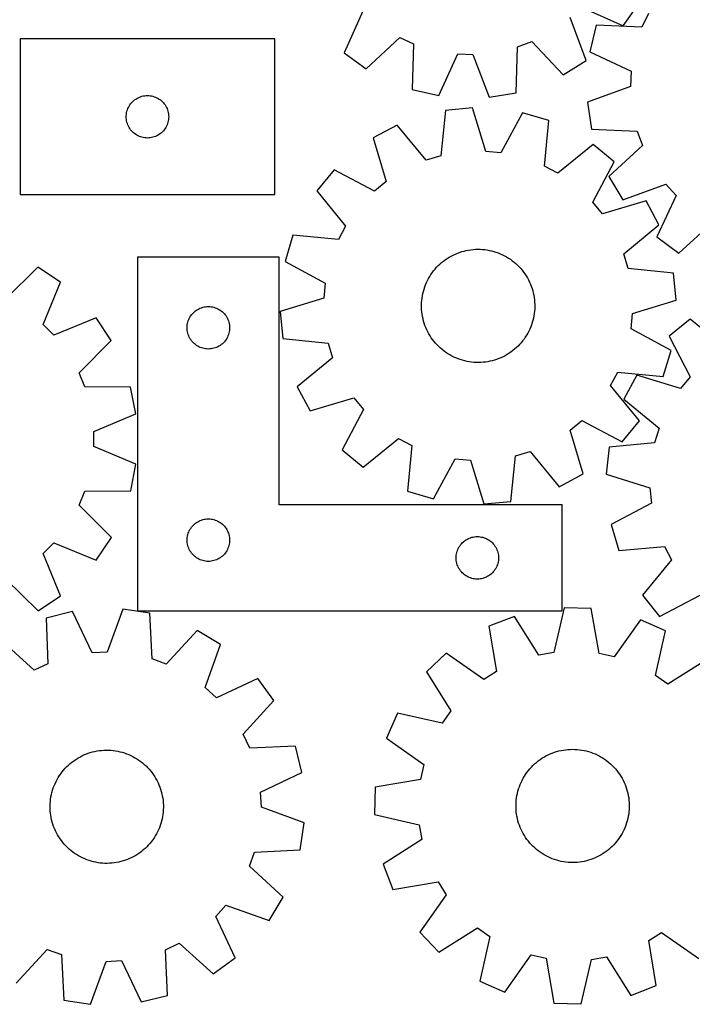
# Model space of a CAD drawing. Header units: millimetres. Extents: x 7 to 1243, y 7 to 1490.
# Tile 4 of 26: x 292 to 577, y 217 to 634. Entities that reach past the tile are written whole.
import ezdxf

# ---------------------------------------------------------------- set-up
doc = ezdxf.new("R2010")
doc.units = ezdxf.units.MM
doc.layers.add('CUT', color=7, linetype='CONTINUOUS', true_color=0x000000)

msp = doc.modelspace()

# ---------------------------------------------------------------- linework, layer by layer
at = {"layer": 'CUT'}
for p, q in [((530.019141, 639.365985), (547.707914, 631.457146)), ((547.707914, 631.457146), (554.413205, 640.844613)), ((437.374695, 637.708445), (429.465856, 620.019672)), ((532.123418, 616.815934), (525.332958, 634.963443)), ((558.423676, 636.734739), (555.696314, 630.912009)), ((536.336984, 631.723669), (533.575744, 620.522731)), ((555.696314, 630.912009), (536.336984, 631.723669)), ((438.853323, 613.31438), (453.020839, 626.532698)), ((453.020839, 626.532698), (458.881582, 623.88801)), ((400.118283, 625.934878), (292.118283, 625.934878)), ((292.118283, 625.934878), (292.118283, 559.934878)), ((400.118283, 559.934878), (400.118283, 625.934878)), ((458.881582, 623.88801), (458.343968, 604.519133)), ((502.334962, 603.146262), (503.006146, 622.51097)), ((503.006146, 622.51097), (509.020395, 624.785064)), ((509.020395, 624.785064), (522.336109, 610.709049)), ((429.465856, 620.019672), (438.853323, 613.31438)), ((469.582861, 601.916679), (477.613507, 619.550486)), ((477.613507, 619.550486), (484.040206, 619.349922)), ((484.040206, 619.349922), (490.955664, 601.249677)), ((533.575744, 620.522731), (551.094138, 612.243343)), ((522.336109, 610.709049), (532.123418, 616.815934)), ((551.094138, 612.243343), (550.802646, 605.820126)), ((550.802646, 605.820126), (532.606349, 599.161507)), ((341.618283, 600.729107), (342.137685, 601.006733)), ((342.137685, 601.006733), (342.674132, 601.249794)), ((342.674132, 601.249794), (343.225328, 601.457249)), ((343.225328, 601.457249), (343.788912, 601.62821)), ((343.788912, 601.62821), (344.36247, 601.761946)), ((344.36247, 601.761946), (344.943548, 601.857882)), ((344.943548, 601.857882), (345.529655, 601.915608)), ((345.529655, 601.915608), (346.118283, 601.934878)), ((346.118283, 601.934878), (346.706912, 601.915608)), ((346.706912, 601.915608), (347.293019, 601.857882)), ((347.293019, 601.857882), (347.874096, 601.761946)), ((347.874096, 601.761946), (348.447655, 601.62821)), ((348.447655, 601.62821), (349.011239, 601.457249)), ((349.011239, 601.457249), (349.562434, 601.249794)), ((349.562434, 601.249794), (350.098882, 601.006733)), ((350.098882, 601.006733), (350.618283, 600.729107)), ((458.343968, 604.519133), (469.582861, 601.916679)), ((490.955664, 601.249677), (502.334962, 603.146262)), ((337.803368, 596.379029), (338.046429, 596.915476)), ((338.046429, 596.915476), (338.324055, 597.434878)), ((338.324055, 597.434878), (338.635057, 597.93501)), ((338.635057, 597.93501), (338.978103, 598.413731)), ((338.978103, 598.413731), (339.351725, 598.86899)), ((339.351725, 598.86899), (339.754322, 599.298839)), ((339.754322, 599.298839), (340.184171, 599.701436)), ((340.184171, 599.701436), (340.63943, 600.075058)), ((340.63943, 600.075058), (341.118151, 600.418105)), ((341.118151, 600.418105), (341.618283, 600.729107)), ((350.618283, 600.729107), (351.118415, 600.418105)), ((351.118415, 600.418105), (351.597136, 600.075058)), ((351.597136, 600.075058), (352.052396, 599.701436)), ((352.052396, 599.701436), (352.482244, 599.298839)), ((352.482244, 599.298839), (352.884842, 598.86899)), ((352.884842, 598.86899), (353.258463, 598.413731)), ((353.258463, 598.413731), (353.60151, 597.93501)), ((353.60151, 597.93501), (353.912512, 597.434878)), ((353.912512, 597.434878), (354.190138, 596.915476)), ((354.190138, 596.915476), (354.433199, 596.379029)), ((483.861963, 596.762931), (472.380336, 595.641453)), ((489.535561, 578.23585), (483.861963, 596.762931)), ((532.606349, 599.161507), (534.341709, 587.756509)), ((337.118283, 592.934878), (337.137553, 593.523506)), ((337.137553, 592.34625), (337.118283, 592.934878)), ((337.137553, 593.523506), (337.19528, 594.109614)), ((337.19528, 594.109614), (337.291216, 594.690691)), ((337.291216, 594.690691), (337.424951, 595.264249)), ((337.424951, 595.264249), (337.595912, 595.827833)), ((337.595912, 595.827833), (337.803368, 596.379029)), ((354.433199, 596.379029), (354.640655, 595.827833)), ((354.640655, 595.827833), (354.811616, 595.264249)), ((354.811616, 595.264249), (354.945351, 594.690691)), ((354.945351, 594.690691), (355.041287, 594.109614)), ((355.041287, 594.109614), (355.099014, 593.523506)), ((355.099014, 593.523506), (355.118283, 592.934878)), ((355.118283, 592.934878), (355.099014, 592.34625)), ((472.380336, 595.641453), (470.399069, 576.366676)), ((505.140506, 594.649822), (495.933916, 577.600449)), ((516.177317, 591.292104), (505.140506, 594.649822)), ((337.19528, 591.760142), (337.137553, 592.34625)), ((337.291216, 591.179065), (337.19528, 591.760142)), ((337.424951, 590.605507), (337.291216, 591.179065)), ((337.595912, 590.041923), (337.424951, 590.605507)), ((337.803368, 589.490727), (337.595912, 590.041923)), ((338.046429, 588.95428), (337.803368, 589.490727)), ((338.324055, 588.434878), (338.046429, 588.95428)), ((338.635057, 587.934746), (338.324055, 588.434878)), ((353.912512, 588.434878), (353.60151, 587.934746)), ((354.190138, 588.95428), (353.912512, 588.434878)), ((354.433199, 589.490727), (354.190138, 588.95428)), ((354.640655, 590.041923), (354.433199, 589.490727)), ((354.811616, 590.605507), (354.640655, 590.041923)), ((354.945351, 591.179065), (354.811616, 590.605507)), ((355.041287, 591.760142), (354.945351, 591.179065)), ((355.099014, 592.34625), (355.041287, 591.760142)), ((451.912874, 589.450765), (441.734406, 584.020826)), ((464.244602, 574.505166), (451.912874, 589.450765)), ((514.329031, 572.004122), (516.177317, 591.292104)), ((338.978103, 587.456025), (338.635057, 587.934746)), ((339.351725, 587.000766), (338.978103, 587.456025)), ((339.754322, 586.570917), (339.351725, 587.000766)), ((340.184171, 586.16832), (339.754322, 586.570917)), ((340.63943, 585.794698), (340.184171, 586.16832)), ((341.118151, 585.451652), (340.63943, 585.794698)), ((341.618283, 585.140649), (341.118151, 585.451652)), ((342.137685, 584.863023), (341.618283, 585.140649)), ((342.674132, 584.619962), (342.137685, 584.863023)), ((343.225328, 584.412507), (342.674132, 584.619962)), ((343.788912, 584.241546), (343.225328, 584.412507)), ((344.36247, 584.107811), (343.788912, 584.241546)), ((348.447655, 584.241546), (347.874096, 584.107811)), ((349.011239, 584.412507), (348.447655, 584.241546)), ((349.562434, 584.619962), (349.011239, 584.412507)), ((350.098882, 584.863023), (349.562434, 584.619962)), ((350.618283, 585.140649), (350.098882, 584.863023)), ((351.118415, 585.451652), (350.618283, 585.140649)), ((351.597136, 585.794698), (351.118415, 585.451652)), ((352.052396, 586.16832), (351.597136, 585.794698)), ((352.482244, 586.570917), (352.052396, 586.16832)), ((352.884842, 587.000766), (352.482244, 586.570917)), ((353.258463, 587.456025), (352.884842, 587.000766)), ((353.60151, 587.934746), (353.258463, 587.456025)), ((534.341709, 587.756509), (553.69498, 586.811351)), ((553.69498, 586.811351), (555.883735, 580.765523)), ((344.943548, 584.011874), (344.36247, 584.107811)), ((345.529655, 583.954148), (344.943548, 584.011874)), ((346.118283, 583.934878), (345.529655, 583.954148)), ((346.706912, 583.954148), (346.118283, 583.934878)), ((347.293019, 584.011874), (346.706912, 583.954148)), ((347.874096, 584.107811), (347.293019, 584.011874)), ((441.734406, 584.020826), (447.280091, 565.455057)), ((535.027475, 581.1969), (519.997183, 568.968543)), ((543.939216, 573.871169), (535.027475, 581.1969)), ((555.883735, 580.765523), (541.620692, 567.65034)), ((470.399069, 576.366676), (464.244602, 574.505166)), ((495.933916, 577.600449), (489.535561, 578.23585)), ((519.997183, 568.968543), (514.329031, 572.004122)), ((534.850431, 556.758705), (543.939216, 573.871169)), ((425.19401, 570.468818), (417.868279, 561.557077)), ((442.306473, 561.380033), (425.19401, 570.468818)), ((541.620692, 567.65034), (547.588459, 557.777589)), ((447.280091, 565.455057), (442.306473, 561.380033)), ((547.588459, 557.777589), (565.830246, 564.310553)), ((565.830246, 564.310553), (570.16603, 559.562536)), ((292.118283, 559.934878), (400.118283, 559.934878)), ((417.868279, 561.557077), (430.096636, 546.526785)), ((570.16603, 559.562536), (562.00766, 541.987457)), ((538.925455, 551.785088), (534.850431, 556.758705)), ((557.491224, 557.330773), (538.925455, 551.785088)), ((562.921163, 547.152304), (557.491224, 557.330773)), ((547.975565, 534.820577), (562.921163, 547.152304)), ((571.299296, 535.14999), (585.652453, 548.166491)), ((407.773075, 542.706919), (404.415357, 531.670108)), ((427.061057, 540.858633), (407.773075, 542.706919)), ((430.096636, 546.526785), (427.061057, 540.858633)), ((562.00766, 541.987457), (571.299296, 535.14999)), ((474.850061, 533.907471), (475.720613, 534.355616)), ((475.720613, 534.355616), (476.60872, 534.76788)), ((476.60872, 534.76788), (477.512904, 535.143575)), ((477.512904, 535.143575), (478.431659, 535.482078)), ((478.431659, 535.482078), (479.363456, 535.782825)), ((479.363456, 535.782825), (480.306745, 536.045314)), ((480.306745, 536.045314), (481.259956, 536.26911)), ((481.259956, 536.26911), (482.221502, 536.453839)), ((482.221502, 536.453839), (483.189782, 536.599194)), ((483.189782, 536.599194), (484.163186, 536.704934)), ((484.163186, 536.704934), (485.140092, 536.770882)), ((485.140092, 536.770882), (486.118876, 536.796928)), ((486.118876, 536.796928), (487.097907, 536.78303)), ((487.097907, 536.78303), (488.075556, 536.72921)), ((488.075556, 536.72921), (489.050197, 536.635557)), ((489.050197, 536.635557), (490.020206, 536.502229)), ((490.020206, 536.502229), (490.98397, 536.329446)), ((490.98397, 536.329446), (491.939885, 536.117496)), ((491.939885, 536.117496), (492.886359, 535.866732)), ((492.886359, 535.866732), (493.821817, 535.577572)), ((493.821817, 535.577572), (494.744702, 535.250496)), ((494.744702, 535.250496), (495.653477, 534.886049)), ((495.653477, 534.886049), (496.546632, 534.484838)), ((496.546632, 534.484838), (497.422678, 534.04753)), ((549.837075, 528.66611), (547.975565, 534.820577)), ((401.932065, 533.505435), (341.932065, 533.505435)), ((341.932065, 533.505435), (341.932065, 383.505435)), ((401.932065, 428.505435), (401.932065, 533.505435)), ((404.415357, 531.670108), (421.46473, 522.463518)), ((469.365162, 529.835619), (470.074194, 530.510874)), ((470.074194, 530.510874), (470.810178, 531.156646)), ((470.810178, 531.156646), (471.57189, 531.771862)), ((471.57189, 531.771862), (472.358062, 532.355496)), ((472.358062, 532.355496), (473.167385, 532.906578)), ((473.167385, 532.906578), (473.998513, 533.42419)), ((473.998513, 533.42419), (474.850061, 533.907471)), ((497.422678, 534.04753), (498.280158, 533.574853)), ((498.280158, 533.574853), (499.117645, 533.067595)), ((499.117645, 533.067595), (499.933744, 532.526599)), ((499.933744, 532.526599), (500.727098, 531.952765)), ((500.727098, 531.952765), (501.496385, 531.347049)), ((501.496385, 531.347049), (502.240326, 530.710459)), ((502.240326, 530.710459), (502.957683, 530.044054)), ((502.957683, 530.044054), (503.647261, 529.348945)), ((299.642314, 529.260431), (285.901905, 515.598674)), ((309.238073, 522.856771), (299.642314, 529.260431)), ((465.739683, 525.23109), (466.26392, 526.058055)), ((466.26392, 526.058055), (466.821451, 526.862949)), ((466.821451, 526.862949), (467.411348, 527.644433)), ((467.411348, 527.644433), (468.032631, 528.401204)), ((468.032631, 528.401204), (468.684263, 529.132005)), ((468.684263, 529.132005), (469.365162, 529.835619)), ((503.647261, 529.348945), (504.307912, 528.626286)), ((504.307912, 528.626286), (504.938537, 527.877282)), ((504.938537, 527.877282), (505.538087, 527.103179)), ((505.538087, 527.103179), (506.105563, 526.305266)), ((506.105563, 526.305266), (506.640021, 525.48487)), ((569.111851, 526.684843), (549.837075, 528.66611)), ((570.233329, 515.203216), (569.111851, 526.684843)), ((301.895211, 504.925658), (309.238073, 522.856771)), ((421.46473, 522.463518), (420.829328, 516.065162)), ((463.646438, 520.814529), (463.992272, 521.73055)), ((463.992272, 521.73055), (464.37518, 522.631703)), ((464.37518, 522.631703), (464.794527, 523.516487)), ((464.794527, 523.516487), (465.249614, 524.383431)), ((465.249614, 524.383431), (465.739683, 525.23109)), ((506.640021, 525.48487), (507.140572, 524.643357)), ((507.140572, 524.643357), (507.606382, 523.782127)), ((507.606382, 523.782127), (508.036675, 522.902615)), ((508.036675, 522.902615), (508.430737, 522.006283)), ((508.430737, 522.006283), (508.787911, 521.094624)), ((462.644426, 517.032571), (462.836833, 517.99261)), ((462.836833, 517.99261), (463.068238, 518.944003)), ((463.068238, 518.944003), (463.338256, 519.885164)), ((463.338256, 519.885164), (463.646438, 520.814529)), ((508.787911, 521.094624), (509.107602, 520.169155)), ((509.107602, 520.169155), (509.389279, 519.231417)), ((509.389279, 519.231417), (509.632472, 518.282969)), ((509.632472, 518.282969), (509.836777, 517.325392)), ((420.829328, 516.065162), (402.302248, 510.391565)), ((462.270207, 513.138064), (462.304073, 514.116608)), ((462.304073, 514.116608), (462.377825, 515.092956)), ((462.377825, 515.092956), (462.491339, 516.065483)), ((462.491339, 516.065483), (462.644426, 517.032571)), ((509.836777, 517.325392), (510.001853, 516.360278)), ((510.001853, 516.360278), (510.127427, 515.389234)), ((510.127427, 515.389234), (510.213289, 514.413876)), ((510.213289, 514.413876), (510.259295, 513.435828)), ((510.259295, 513.435828), (510.265371, 512.456717)), ((551.706249, 509.529618), (570.233329, 515.203216)), ((364.791885, 508.984287), (365.165507, 509.439547)), ((365.165507, 509.439547), (365.568104, 509.869396)), ((365.568104, 509.869396), (365.997953, 510.271993)), ((365.997953, 510.271993), (366.453212, 510.645615)), ((366.453212, 510.645615), (366.931933, 510.988661)), ((366.931933, 510.988661), (367.432065, 511.299663)), ((367.432065, 511.299663), (367.951467, 511.577289)), ((367.951467, 511.577289), (368.487914, 511.82035)), ((368.487914, 511.82035), (369.03911, 512.027806)), ((369.03911, 512.027806), (369.602694, 512.198767)), ((369.602694, 512.198767), (370.176252, 512.332502)), ((370.176252, 512.332502), (370.75733, 512.428438)), ((370.75733, 512.428438), (371.343437, 512.486165)), ((371.343437, 512.486165), (371.932065, 512.505435)), ((371.932065, 512.505435), (372.520694, 512.486165)), ((372.520694, 512.486165), (373.106801, 512.428438)), ((373.106801, 512.428438), (373.687878, 512.332502)), ((373.687878, 512.332502), (374.261437, 512.198767)), ((374.261437, 512.198767), (374.825021, 512.027806)), ((374.825021, 512.027806), (375.376216, 511.82035)), ((375.376216, 511.82035), (375.912664, 511.577289)), ((375.912664, 511.577289), (376.432065, 511.299663)), ((376.432065, 511.299663), (376.932197, 510.988661)), ((376.932197, 510.988661), (377.410918, 510.645615)), ((377.410918, 510.645615), (377.866178, 510.271993)), ((377.866178, 510.271993), (378.296026, 509.869396)), ((378.296026, 509.869396), (378.698624, 509.439547)), ((378.698624, 509.439547), (379.072245, 508.984287)), ((402.302248, 510.391565), (403.423726, 498.909938)), ((462.276282, 512.158953), (462.270207, 513.138064)), ((462.322288, 511.180904), (462.276282, 512.158953)), ((462.40815, 510.205547), (462.322288, 511.180904)), ((462.533724, 509.234503), (462.40815, 510.205547)), ((462.6988, 508.269389), (462.533724, 509.234503)), ((510.044238, 509.529297), (509.891151, 508.562209)), ((510.157752, 510.501825), (510.044238, 509.529297)), ((510.231504, 511.478173), (510.157752, 510.501825)), ((510.265371, 512.456717), (510.231504, 511.478173)), ((551.070847, 503.131263), (551.706249, 509.529618)), ((324.367024, 507.745303), (306.444414, 500.381712)), ((330.781775, 498.156954), (324.367024, 507.745303)), ((363.009062, 504.68017), (363.104998, 505.261247)), ((363.104998, 505.261247), (363.238733, 505.834806)), ((363.238733, 505.834806), (363.409694, 506.39839)), ((363.409694, 506.39839), (363.61715, 506.949585)), ((363.61715, 506.949585), (363.860211, 507.486033)), ((363.860211, 507.486033), (364.137837, 508.005435)), ((364.137837, 508.005435), (364.448839, 508.505567)), ((364.448839, 508.505567), (364.791885, 508.984287)), ((379.072245, 508.984287), (379.415292, 508.505567)), ((379.415292, 508.505567), (379.726294, 508.005435)), ((379.726294, 508.005435), (380.00392, 507.486033)), ((380.00392, 507.486033), (380.246981, 506.949585)), ((380.246981, 506.949585), (380.454437, 506.39839)), ((380.454437, 506.39839), (380.625398, 505.834806)), ((380.625398, 505.834806), (380.759133, 505.261247)), ((380.759133, 505.261247), (380.855069, 504.68017)), ((462.903105, 507.311811), (462.6988, 508.269389)), ((463.146298, 506.363364), (462.903105, 507.311811)), ((463.427975, 505.425625), (463.146298, 506.363364)), ((463.747666, 504.500157), (463.427975, 505.425625)), ((509.197321, 505.709616), (508.889139, 504.780252)), ((509.467339, 506.650778), (509.197321, 505.709616)), ((509.698744, 507.60217), (509.467339, 506.650778)), ((509.891151, 508.562209), (509.698744, 507.60217)), ((576.14899, 507.210743), (567.199691, 499.930941)), ((591.116193, 494.905246), (576.14899, 507.210743)), ((306.444414, 500.381712), (301.895211, 504.925658)), ((362.932065, 503.505435), (362.951335, 504.094063)), ((362.951335, 502.916806), (362.932065, 503.505435)), ((362.951335, 504.094063), (363.009062, 504.68017)), ((363.009062, 502.330699), (362.951335, 502.916806)), ((363.104998, 501.749622), (363.009062, 502.330699)), ((363.238733, 501.176063), (363.104998, 501.749622)), ((363.409694, 500.612479), (363.238733, 501.176063)), ((380.625398, 501.176063), (380.454437, 500.612479)), ((380.759133, 501.749622), (380.625398, 501.176063)), ((380.855069, 502.330699), (380.759133, 501.749622)), ((380.855069, 504.68017), (380.912796, 504.094063)), ((380.912796, 502.916806), (380.855069, 502.330699)), ((380.912796, 504.094063), (380.932065, 503.505435)), ((380.932065, 503.505435), (380.912796, 502.916806)), ((464.10484, 503.588498), (463.747666, 504.500157)), ((464.498902, 502.692166), (464.10484, 503.588498)), ((464.929195, 501.812653), (464.498902, 502.692166)), ((465.395005, 500.951424), (464.929195, 501.812653)), ((465.895556, 500.109911), (465.395005, 500.951424)), ((507.285963, 501.21135), (506.795894, 500.36369)), ((507.74105, 502.078294), (507.285963, 501.21135)), ((508.160397, 502.963078), (507.74105, 502.078294)), ((508.543306, 503.864231), (508.160397, 502.963078)), ((508.889139, 504.780252), (508.543306, 503.864231)), ((568.12022, 493.924673), (551.070847, 503.131263)), ((317.135916, 484.400758), (330.781775, 498.156954)), ((363.61715, 500.061284), (363.409694, 500.612479)), ((363.860211, 499.524836), (363.61715, 500.061284)), ((364.137837, 499.005435), (363.860211, 499.524836)), ((364.448839, 498.505302), (364.137837, 499.005435)), ((364.791885, 498.026582), (364.448839, 498.505302)), ((365.165507, 497.571322), (364.791885, 498.026582)), ((365.568104, 497.141474), (365.165507, 497.571322)), ((365.997953, 496.738876), (365.568104, 497.141474)), ((366.453212, 496.365254), (365.997953, 496.738876)), ((377.866178, 496.738876), (377.410918, 496.365254)), ((378.296026, 497.141474), (377.866178, 496.738876)), ((378.698624, 497.571322), (378.296026, 497.141474)), ((379.072245, 498.026582), (378.698624, 497.571322)), ((379.415292, 498.505302), (379.072245, 498.026582)), ((379.726294, 499.005435), (379.415292, 498.505302)), ((380.00392, 499.524836), (379.726294, 499.005435)), ((380.246981, 500.061284), (380.00392, 499.524836)), ((380.454437, 500.612479), (380.246981, 500.061284)), ((403.423726, 498.909938), (422.698502, 496.928671)), ((422.698502, 496.928671), (424.560012, 490.774203)), ((466.430014, 499.289515), (465.895556, 500.109911)), ((466.99749, 498.491601), (466.430014, 499.289515)), ((467.59704, 497.717498), (466.99749, 498.491601)), ((468.227665, 496.968494), (467.59704, 497.717498)), ((468.888316, 496.245836), (468.227665, 496.968494)), ((504.502946, 497.193576), (503.851314, 496.462775)), ((505.124229, 497.950348), (504.502946, 497.193576)), ((505.714126, 498.731831), (505.124229, 497.950348)), ((506.271657, 499.536725), (505.714126, 498.731831)), ((506.795894, 500.36369), (506.271657, 499.536725)), ((567.199691, 499.930941), (576.200346, 482.771961)), ((366.931933, 496.022208), (366.453212, 496.365254)), ((367.432065, 495.711206), (366.931933, 496.022208)), ((367.951467, 495.43358), (367.432065, 495.711206)), ((368.487914, 495.190519), (367.951467, 495.43358)), ((369.03911, 494.983063), (368.487914, 495.190519)), ((369.602694, 494.812102), (369.03911, 494.983063)), ((370.176252, 494.678367), (369.602694, 494.812102)), ((370.75733, 494.582431), (370.176252, 494.678367)), ((371.343437, 494.524704), (370.75733, 494.582431)), ((371.932065, 494.505435), (371.343437, 494.524704)), ((372.520694, 494.524704), (371.932065, 494.505435)), ((373.106801, 494.582431), (372.520694, 494.524704)), ((373.687878, 494.678367), (373.106801, 494.582431)), ((374.261437, 494.812102), (373.687878, 494.678367)), ((374.825021, 494.983063), (374.261437, 494.812102)), ((375.376216, 495.190519), (374.825021, 494.983063)), ((375.912664, 495.43358), (375.376216, 495.190519)), ((376.432065, 495.711206), (375.912664, 495.43358)), ((376.932197, 496.022208), (376.432065, 495.711206)), ((377.410918, 496.365254), (376.932197, 496.022208)), ((469.577894, 495.550726), (468.888316, 496.245836)), ((470.295251, 494.884322), (469.577894, 495.550726)), ((471.039192, 494.247732), (470.295251, 494.884322)), ((471.808479, 493.642016), (471.039192, 494.247732)), ((472.601833, 493.068182), (471.808479, 493.642016)), ((473.417932, 492.527186), (472.601833, 493.068182)), ((474.255419, 492.019927), (473.417932, 492.527186)), ((499.368192, 492.688203), (498.537064, 492.170591)), ((500.177515, 493.239284), (499.368192, 492.688203)), ((500.963687, 493.822919), (500.177515, 493.239284)), ((501.725399, 494.438134), (500.963687, 493.822919)), ((502.461383, 495.083907), (501.725399, 494.438134)), ((503.170415, 495.759162), (502.461383, 495.083907)), ((503.851314, 496.462775), (503.170415, 495.759162)), ((564.762502, 482.887862), (568.12022, 493.924673)), ((424.560012, 490.774203), (409.614414, 478.442476)), ((475.112899, 491.547251), (474.255419, 492.019927)), ((475.988945, 491.109943), (475.112899, 491.547251)), ((476.8821, 490.708732), (475.988945, 491.109943)), ((477.790876, 490.344285), (476.8821, 490.708732)), ((478.71376, 490.017209), (477.790876, 490.344285)), ((479.649218, 489.728049), (478.71376, 490.017209)), ((480.595692, 489.477285), (479.649218, 489.728049)), ((481.551607, 489.265335), (480.595692, 489.477285)), ((482.515371, 489.092552), (481.551607, 489.265335)), ((483.48538, 488.959223), (482.515371, 489.092552)), ((484.460021, 488.865571), (483.48538, 488.959223)), ((485.43767, 488.811751), (484.460021, 488.865571)), ((486.416702, 488.797852), (485.43767, 488.811751)), ((487.395485, 488.823899), (486.416702, 488.797852)), ((488.372391, 488.889847), (487.395485, 488.823899)), ((489.345795, 488.995586), (488.372391, 488.889847)), ((490.314075, 489.140942), (489.345795, 488.995586)), ((491.275621, 489.325671), (490.314075, 489.140942)), ((492.228832, 489.549466), (491.275621, 489.325671)), ((493.172121, 489.811956), (492.228832, 489.549466)), ((494.103918, 490.112702), (493.172121, 489.811956)), ((495.022673, 490.451205), (494.103918, 490.112702)), ((495.926857, 490.826901), (495.022673, 490.451205)), ((496.814964, 491.239165), (495.926857, 490.826901)), ((497.685516, 491.68731), (496.814964, 491.239165)), ((498.537064, 492.170591), (497.685516, 491.68731)), ((319.599938, 478.461795), (317.135916, 484.400758)), ((542.438941, 479.067996), (545.47452, 484.736148)), ((545.47452, 484.736148), (564.762502, 482.887862)), ((553.562794, 483.460463), (548.080579, 473.310055)), ((572.099797, 477.819367), (553.562794, 483.460463)), ((576.200346, 482.771961), (572.099797, 477.819367)), ((338.976195, 478.40618), (319.599938, 478.461795)), ((341.23335, 467.092881), (338.976195, 478.40618)), ((409.614414, 478.442476), (415.044353, 468.264007)), ((554.667298, 464.037704), (542.438941, 479.067996)), ((415.044353, 468.264007), (433.610122, 473.809693)), ((433.610122, 473.809693), (437.685146, 468.836075)), ((548.080579, 473.310055), (562.962558, 460.901625)), ((437.685146, 468.836075), (428.596361, 451.723612)), ((323.361952, 459.605858), (341.23335, 467.092881)), ((525.255486, 460.139724), (530.229104, 464.214748)), ((530.229104, 464.214748), (547.341567, 455.125963)), ((547.341567, 455.125963), (554.667298, 464.037704)), ((323.365669, 453.176031), (323.361952, 459.605858)), ((530.801172, 441.573955), (525.255486, 460.139724)), ((562.962558, 460.901625), (561.06942, 454.756813)), ((437.508102, 444.39788), (452.538394, 456.626238)), ((452.538394, 456.626238), (458.206546, 453.590659)), ((341.245713, 445.709676), (323.365669, 453.176031)), ((428.596361, 451.723612), (437.508102, 444.39788)), ((458.206546, 453.590659), (456.35826, 434.302676)), ((502.136508, 449.228104), (508.290975, 451.089614)), ((508.290975, 451.089614), (520.622703, 436.144015)), ((541.784709, 452.874702), (540.604196, 441.398995)), ((561.06942, 454.756813), (541.784709, 452.874702)), ((467.395071, 430.944959), (476.601661, 447.994332)), ((476.601661, 447.994332), (483.000016, 447.35893)), ((483.000016, 447.35893), (488.673614, 428.83185)), ((500.155241, 429.953328), (502.136508, 449.228104)), ((339.001641, 434.393776), (341.245713, 445.709676)), ((520.622703, 436.144015), (530.801172, 441.573955)), ((540.604196, 441.398995), (559.101852, 435.630188)), ((317.168307, 428.373948), (319.625461, 434.315756)), ((319.625461, 434.315756), (339.001641, 434.393776)), ((456.35826, 434.302676), (467.395071, 430.944959)), ((559.101852, 435.630188), (559.704338, 429.228649)), ((488.673614, 428.83185), (500.155241, 429.953328)), ((330.830064, 414.633539), (317.168307, 428.373948)), ((521.932065, 428.505435), (401.932065, 428.505435)), ((521.932065, 383.505435), (521.932065, 428.505435)), ((559.704338, 429.228649), (542.607841, 420.109866)), ((367.432065, 421.299663), (367.951467, 421.577289)), ((367.951467, 421.577289), (368.487914, 421.82035)), ((368.487914, 421.82035), (369.03911, 422.027806)), ((369.03911, 422.027806), (369.602694, 422.198767)), ((369.602694, 422.198767), (370.176252, 422.332502)), ((370.176252, 422.332502), (370.75733, 422.428438)), ((370.75733, 422.428438), (371.343437, 422.486165)), ((371.343437, 422.486165), (371.932065, 422.505435)), ((371.932065, 422.505435), (372.520694, 422.486165)), ((372.520694, 422.486165), (373.106801, 422.428438)), ((373.106801, 422.428438), (373.687878, 422.332502)), ((373.687878, 422.332502), (374.261437, 422.198767)), ((374.261437, 422.198767), (374.825021, 422.027806)), ((374.825021, 422.027806), (375.376216, 421.82035)), ((375.376216, 421.82035), (375.912664, 421.577289)), ((375.912664, 421.577289), (376.432065, 421.299663)), ((363.61715, 416.949585), (363.860211, 417.486033)), ((363.860211, 417.486033), (364.137837, 418.005435)), ((364.137837, 418.005435), (364.448839, 418.505567)), ((364.448839, 418.505567), (364.791885, 418.984287)), ((364.791885, 418.984287), (365.165507, 419.439547)), ((365.165507, 419.439547), (365.568104, 419.869396)), ((365.568104, 419.869396), (365.997953, 420.271993)), ((365.997953, 420.271993), (366.453212, 420.645615)), ((366.453212, 420.645615), (366.931933, 420.988661)), ((366.931933, 420.988661), (367.432065, 421.299663)), ((376.432065, 421.299663), (376.932197, 420.988661)), ((376.932197, 420.988661), (377.410918, 420.645615)), ((377.410918, 420.645615), (377.866178, 420.271993)), ((377.866178, 420.271993), (378.296026, 419.869396)), ((378.296026, 419.869396), (378.698624, 419.439547)), ((378.698624, 419.439547), (379.072245, 418.984287)), ((379.072245, 418.984287), (379.415292, 418.505567)), ((379.415292, 418.505567), (379.726294, 418.005435)), ((379.726294, 418.005435), (380.00392, 417.486033)), ((380.00392, 417.486033), (380.246981, 416.949585)), ((542.607841, 420.109866), (545.908752, 409.055932)), ((324.426403, 405.03778), (330.830064, 414.633539)), ((362.932065, 413.505435), (362.951335, 414.094063)), ((362.951335, 412.916806), (362.932065, 413.505435)), ((362.951335, 414.094063), (363.009062, 414.68017)), ((363.009062, 414.68017), (363.104998, 415.261247)), ((363.104998, 415.261247), (363.238733, 415.834806)), ((363.238733, 415.834806), (363.409694, 416.39839)), ((363.409694, 416.39839), (363.61715, 416.949585)), ((380.246981, 416.949585), (380.454437, 416.39839)), ((380.454437, 416.39839), (380.625398, 415.834806)), ((380.625398, 415.834806), (380.759133, 415.261247)), ((380.759133, 415.261247), (380.855069, 414.68017)), ((380.855069, 414.68017), (380.912796, 414.094063)), ((380.912796, 414.094063), (380.932065, 413.505435)), ((380.932065, 413.505435), (380.912796, 412.916806)), ((479.997953, 412.771993), (480.453212, 413.145615)), ((480.453212, 413.145615), (480.931933, 413.488661)), ((480.931933, 413.488661), (481.432065, 413.799663)), ((481.432065, 413.799663), (481.951467, 414.077289)), ((481.951467, 414.077289), (482.487914, 414.32035)), ((482.487914, 414.32035), (483.03911, 414.527806)), ((483.03911, 414.527806), (483.602694, 414.698767)), ((483.602694, 414.698767), (484.176252, 414.832502)), ((484.176252, 414.832502), (484.75733, 414.928438)), ((484.75733, 414.928438), (485.343437, 414.986165)), ((485.343437, 414.986165), (485.932065, 415.005435)), ((485.932065, 415.005435), (486.520694, 414.986165)), ((486.520694, 414.986165), (487.106801, 414.928438)), ((487.106801, 414.928438), (487.687878, 414.832502)), ((487.687878, 414.832502), (488.261437, 414.698767)), ((488.261437, 414.698767), (488.825021, 414.527806)), ((488.825021, 414.527806), (489.376216, 414.32035)), ((489.376216, 414.32035), (489.912664, 414.077289)), ((489.912664, 414.077289), (490.432065, 413.799663)), ((490.432065, 413.799663), (490.932197, 413.488661)), ((490.932197, 413.488661), (491.410918, 413.145615)), ((491.410918, 413.145615), (491.866178, 412.771993)), ((301.951345, 407.831439), (306.495291, 412.380642)), ((306.495291, 412.380642), (324.426403, 405.03778)), ((363.009062, 412.330699), (362.951335, 412.916806)), ((363.104998, 411.749622), (363.009062, 412.330699)), ((363.238733, 411.176063), (363.104998, 411.749622)), ((363.409694, 410.612479), (363.238733, 411.176063)), ((363.61715, 410.061284), (363.409694, 410.612479)), ((363.860211, 409.524836), (363.61715, 410.061284)), ((364.137837, 409.005435), (363.860211, 409.524836)), ((364.448839, 408.505302), (364.137837, 409.005435)), ((379.726294, 409.005435), (379.415292, 408.505302)), ((380.00392, 409.524836), (379.726294, 409.005435)), ((380.246981, 410.061284), (380.00392, 409.524836)), ((380.454437, 410.612479), (380.246981, 410.061284)), ((380.625398, 411.176063), (380.454437, 410.612479)), ((380.759133, 411.749622), (380.625398, 411.176063)), ((380.855069, 412.330699), (380.759133, 411.749622)), ((380.912796, 412.916806), (380.855069, 412.330699)), ((477.409694, 408.89839), (477.61715, 409.449585)), ((477.61715, 409.449585), (477.860211, 409.986033)), ((477.860211, 409.986033), (478.137837, 410.505435)), ((478.137837, 410.505435), (478.448839, 411.005567)), ((478.448839, 411.005567), (478.791885, 411.484287)), ((478.791885, 411.484287), (479.165507, 411.939547)), ((479.165507, 411.939547), (479.568104, 412.369396)), ((479.568104, 412.369396), (479.997953, 412.771993)), ((491.866178, 412.771993), (492.296026, 412.369396)), ((492.296026, 412.369396), (492.698624, 411.939547)), ((492.698624, 411.939547), (493.072245, 411.484287)), ((493.072245, 411.484287), (493.415292, 411.005567)), ((493.415292, 411.005567), (493.726294, 410.505435)), ((493.726294, 410.505435), (494.00392, 409.986033)), ((494.00392, 409.986033), (494.246981, 409.449585)), ((494.246981, 409.449585), (494.454437, 408.89839)), ((545.908752, 409.055932), (565.205985, 410.804995)), ((565.205985, 410.804995), (568.212373, 405.121306)), ((309.314936, 389.908829), (301.951345, 407.831439)), ((364.791885, 408.026582), (364.448839, 408.505302)), ((365.165507, 407.571322), (364.791885, 408.026582)), ((365.568104, 407.141474), (365.165507, 407.571322)), ((365.997953, 406.738876), (365.568104, 407.141474)), ((366.453212, 406.365254), (365.997953, 406.738876)), ((366.931933, 406.022208), (366.453212, 406.365254)), ((367.432065, 405.711206), (366.931933, 406.022208)), ((367.951467, 405.43358), (367.432065, 405.711206)), ((368.487914, 405.190519), (367.951467, 405.43358)), ((369.03911, 404.983063), (368.487914, 405.190519)), ((369.602694, 404.812102), (369.03911, 404.983063)), ((370.176252, 404.678367), (369.602694, 404.812102)), ((374.261437, 404.812102), (373.687878, 404.678367)), ((374.825021, 404.983063), (374.261437, 404.812102)), ((375.376216, 405.190519), (374.825021, 404.983063)), ((375.912664, 405.43358), (375.376216, 405.190519)), ((376.432065, 405.711206), (375.912664, 405.43358)), ((376.932197, 406.022208), (376.432065, 405.711206)), ((377.410918, 406.365254), (376.932197, 406.022208)), ((377.866178, 406.738876), (377.410918, 406.365254)), ((378.296026, 407.141474), (377.866178, 406.738876)), ((378.698624, 407.571322), (378.296026, 407.141474)), ((379.072245, 408.026582), (378.698624, 407.571322)), ((379.415292, 408.505302), (379.072245, 408.026582)), ((476.932065, 406.005435), (476.951335, 406.594063)), ((476.951335, 405.416806), (476.932065, 406.005435)), ((476.951335, 406.594063), (477.009062, 407.18017)), ((477.009062, 404.830699), (476.951335, 405.416806)), ((477.009062, 407.18017), (477.104998, 407.761247)), ((477.104998, 404.249622), (477.009062, 404.830699)), ((477.104998, 407.761247), (477.238733, 408.334806)), ((477.238733, 408.334806), (477.409694, 408.89839)), ((494.454437, 408.89839), (494.625398, 408.334806)), ((494.625398, 408.334806), (494.759133, 407.761247)), ((494.759133, 407.761247), (494.855069, 407.18017)), ((494.855069, 404.830699), (494.759133, 404.249622)), ((494.855069, 407.18017), (494.912796, 406.594063)), ((494.912796, 405.416806), (494.855069, 404.830699)), ((494.912796, 406.594063), (494.932065, 406.005435)), ((494.932065, 406.005435), (494.912796, 405.416806)), ((568.212373, 405.121306), (555.906876, 390.154103)), ((370.75733, 404.582431), (370.176252, 404.678367)), ((371.343437, 404.524704), (370.75733, 404.582431)), ((371.932065, 404.505435), (371.343437, 404.524704)), ((372.520694, 404.524704), (371.932065, 404.505435)), ((373.106801, 404.582431), (372.520694, 404.524704)), ((373.687878, 404.678367), (373.106801, 404.582431)), ((477.238733, 403.676063), (477.104998, 404.249622)), ((477.409694, 403.112479), (477.238733, 403.676063)), ((477.61715, 402.561284), (477.409694, 403.112479)), ((477.860211, 402.024836), (477.61715, 402.561284)), ((478.137837, 401.505435), (477.860211, 402.024836)), ((478.448839, 401.005302), (478.137837, 401.505435)), ((478.791885, 400.526582), (478.448839, 401.005302)), ((493.415292, 401.005302), (493.072245, 400.526582)), ((493.726294, 401.505435), (493.415292, 401.005302)), ((494.00392, 402.024836), (493.726294, 401.505435)), ((494.246981, 402.561284), (494.00392, 402.024836)), ((494.454437, 403.112479), (494.246981, 402.561284)), ((494.625398, 403.676063), (494.454437, 403.112479)), ((494.759133, 404.249622), (494.625398, 403.676063)), ((285.970391, 397.139937), (299.726587, 383.494077)), ((479.165507, 400.071322), (478.791885, 400.526582)), ((479.568104, 399.641474), (479.165507, 400.071322)), ((479.997953, 399.238876), (479.568104, 399.641474)), ((480.453212, 398.865254), (479.997953, 399.238876)), ((480.931933, 398.522208), (480.453212, 398.865254)), ((481.432065, 398.211206), (480.931933, 398.522208)), ((481.951467, 397.93358), (481.432065, 398.211206)), ((482.487914, 397.690519), (481.951467, 397.93358)), ((483.03911, 397.483063), (482.487914, 397.690519)), ((483.602694, 397.312102), (483.03911, 397.483063)), ((484.176252, 397.178367), (483.602694, 397.312102)), ((484.75733, 397.082431), (484.176252, 397.178367)), ((485.343437, 397.024704), (484.75733, 397.082431)), ((485.932065, 397.005435), (485.343437, 397.024704)), ((486.520694, 397.024704), (485.932065, 397.005435)), ((487.106801, 397.082431), (486.520694, 397.024704)), ((487.687878, 397.178367), (487.106801, 397.082431)), ((488.261437, 397.312102), (487.687878, 397.178367)), ((488.825021, 397.483063), (488.261437, 397.312102)), ((489.376216, 397.690519), (488.825021, 397.483063)), ((489.912664, 397.93358), (489.376216, 397.690519)), ((490.432065, 398.211206), (489.912664, 397.93358)), ((490.932197, 398.522208), (490.432065, 398.211206)), ((491.410918, 398.865254), (490.932197, 398.522208)), ((491.866178, 399.238876), (491.410918, 398.865254)), ((492.296026, 399.641474), (491.866178, 399.238876)), ((492.698624, 400.071322), (492.296026, 399.641474)), ((493.072245, 400.526582), (492.698624, 400.071322)), ((299.726587, 383.494077), (309.314936, 389.908829)), ((555.906876, 390.154103), (563.186677, 381.204804)), ((563.186677, 381.204804), (580.345658, 390.205459)), ((335.686631, 384.231356), (329.044937, 366.028875)), ((347.093238, 382.506603), (335.686631, 384.231356)), ((522.69127, 384.784697), (518.362458, 365.898093)), ((534.223783, 384.490432), (522.69127, 384.784697)), ((537.583764, 365.40764), (534.223783, 384.490432)), ((314.326318, 383.242097), (303.127952, 380.470441)), ((303.127952, 380.470441), (303.957616, 361.111875)), ((322.621994, 365.731409), (314.326318, 383.242097)), ((341.932065, 383.505435), (521.932065, 383.505435)), ((348.056394, 363.15422), (347.093238, 382.506603)), ((501.619347, 381.149355), (490.852084, 377.007918)), ((512.026233, 364.804963), (501.619347, 381.149355)), ((555.082886, 379.785174), (543.855996, 363.992792)), ((565.624929, 375.100007), (555.082886, 379.785174)), ((490.852084, 377.007918), (494.080374, 357.902407)), ((367.206168, 375.246322), (354.104255, 360.971088)), ((377.084465, 369.287739), (367.206168, 375.246322)), ((561.426478, 356.183998), (565.624929, 375.100007)), ((298.137425, 358.379098), (283.772169, 371.382246)), ((370.568468, 351.039884), (377.084465, 369.287739)), ((329.044937, 366.028875), (322.621994, 365.731409)), ((354.104255, 360.971088), (348.056394, 363.15422)), ((472.775351, 365.585425), (464.412556, 357.638783)), ((488.644788, 354.467718), (472.775351, 365.585425)), ((518.362458, 365.898093), (512.026233, 364.804963)), ((543.855996, 363.992792), (537.583764, 365.40764)), ((303.957616, 361.111875), (298.137425, 358.379098)), ((583.095603, 362.770483), (566.679825, 352.476569)), ((392.887999, 354.883229), (375.320515, 346.708517)), ((399.734104, 345.597955), (392.887999, 354.883229)), ((464.412556, 357.638783), (474.70647, 341.223006)), ((494.080374, 357.902407), (488.644788, 354.467718)), ((566.679825, 352.476569), (561.426478, 356.183998)), ((375.320515, 346.708517), (370.568468, 351.039884)), ((386.730956, 331.232699), (399.734104, 345.597955)), ((452.083032, 340.168109), (447.397865, 329.626066)), ((470.999041, 335.969658), (452.083032, 340.168109)), ((474.70647, 341.223006), (470.999041, 335.969658)), ((389.463733, 325.412508), (386.730956, 331.232699)), ((408.822299, 326.242172), (389.463733, 325.412508)), ((411.593955, 315.043806), (408.822299, 326.242172)), ((447.397865, 329.626066), (463.190247, 318.399176)), ((316.540954, 321.105654), (317.39131, 321.591031)), ((317.39131, 321.591031), (318.260756, 322.041318)), ((318.260756, 322.041318), (319.147845, 322.455768)), ((319.147845, 322.455768), (320.0511, 322.833689)), ((320.0511, 322.833689), (320.969019, 323.174454)), ((320.969019, 323.174454), (321.900073, 323.477494)), ((321.900073, 323.477494), (322.842713, 323.742306)), ((322.842713, 323.742306), (323.795369, 323.968448)), ((323.795369, 323.968448), (324.756457, 324.155545)), ((324.756457, 324.155545), (325.724377, 324.303285)), ((325.724377, 324.303285), (326.697517, 324.411421)), ((326.697517, 324.411421), (327.674258, 324.479775)), ((327.674258, 324.479775), (328.652974, 324.508231)), ((328.652974, 324.508231), (329.632036, 324.496744)), ((329.632036, 324.496744), (330.609816, 324.445332)), ((330.609816, 324.445332), (331.584684, 324.35408)), ((331.584684, 324.35408), (332.555019, 324.223141)), ((332.555019, 324.223141), (333.519206, 324.052732)), ((333.519206, 324.052732), (334.475639, 323.843137)), ((334.475639, 323.843137), (335.422728, 323.594705)), ((335.422728, 323.594705), (336.358895, 323.307849)), ((336.358895, 323.307849), (337.282582, 322.983047)), ((337.282582, 322.983047), (338.192253, 322.620839)), ((338.192253, 322.620839), (339.086393, 322.221829)), ((339.086393, 322.221829), (339.963513, 321.78668)), ((339.963513, 321.78668), (340.822155, 321.316116)), ((513.331896, 321.045056), (514.165897, 321.558024)), ((514.165897, 321.558024), (515.020128, 322.036548)), ((515.020128, 322.036548), (515.893167, 322.47983)), ((515.893167, 322.47983), (516.783559, 322.887134)), ((516.783559, 322.887134), (517.689824, 323.25778)), ((517.689824, 323.25778), (518.610453, 323.591153)), ((518.610453, 323.591153), (519.543914, 323.886698)), ((519.543914, 323.886698), (520.488652, 324.143921)), ((520.488652, 324.143921), (521.443097, 324.362397)), ((521.443097, 324.362397), (522.405658, 324.54176)), ((522.405658, 324.54176), (523.374734, 324.681712)), ((523.374734, 324.681712), (524.348712, 324.78202)), ((524.348712, 324.78202), (525.325971, 324.842518)), ((525.325971, 324.842518), (526.304884, 324.863105)), ((526.304884, 324.863105), (527.283823, 324.843746)), ((527.283823, 324.843746), (528.261157, 324.784473)), ((528.261157, 324.784473), (529.23526, 324.685386)), ((529.23526, 324.685386), (530.204511, 324.546649)), ((530.204511, 324.546649), (531.167296, 324.368493)), ((531.167296, 324.368493), (532.122013, 324.151214)), ((532.122013, 324.151214), (533.067074, 323.895175)), ((533.067074, 323.895175), (534.000904, 323.600801)), ((534.000904, 323.600801), (534.92195, 323.268583)), ((534.92195, 323.268583), (535.828679, 322.899073)), ((535.828679, 322.899073), (536.719582, 322.492886)), ((536.719582, 322.492886), (537.593175, 322.050698)), ((537.593175, 322.050698), (538.448006, 321.573246)), ((538.448006, 321.573246), (539.28265, 321.061324)), ((311.237292, 316.800395), (311.916456, 317.505683)), ((311.916456, 317.505683), (312.623822, 318.182682)), ((312.623822, 318.182682), (313.358214, 318.830265)), ((313.358214, 318.830265), (314.118408, 319.447355)), ((314.118408, 319.447355), (314.90314, 320.032924)), ((314.90314, 320.032924), (315.711104, 320.585997)), ((315.711104, 320.585997), (316.540954, 321.105654)), ((340.822155, 321.316116), (341.660888, 320.810922)), ((341.660888, 320.810922), (342.478317, 320.271937)), ((342.478317, 320.271937), (343.273082, 319.700059)), ((343.273082, 319.700059), (344.043859, 319.096239)), ((344.043859, 319.096239), (344.789366, 318.461483)), ((344.789366, 318.461483), (345.508361, 317.796848)), ((345.508361, 317.796848), (346.199648, 317.103438)), ((463.190247, 318.399176), (461.775399, 312.126944)), ((508.172091, 316.568394), (508.82779, 317.295548)), ((508.82779, 317.295548), (509.512603, 317.995353)), ((509.512603, 317.995353), (510.22539, 318.666643)), ((510.22539, 318.666643), (510.964965, 319.3083)), ((510.964965, 319.3083), (511.730096, 319.919257)), ((511.730096, 319.919257), (512.519511, 320.498497)), ((512.519511, 320.498497), (513.331896, 321.045056)), ((539.28265, 321.061324), (540.095719, 320.515784)), ((540.095719, 320.515784), (540.885859, 319.937534)), ((540.885859, 319.937534), (541.651756, 319.327537)), ((541.651756, 319.327537), (542.392135, 318.686807)), ((542.392135, 318.686807), (543.105763, 318.016412)), ((543.105763, 318.016412), (543.791453, 317.317466)), ((543.791453, 317.317466), (544.448063, 316.591134)), ((308.302327, 312.89224), (308.824526, 313.720494)), ((308.824526, 313.720494), (309.380073, 314.526758)), ((309.380073, 314.526758), (309.968044, 315.309692)), ((309.968044, 315.309692), (310.58746, 316.067991)), ((310.58746, 316.067991), (311.237292, 316.800395)), ((346.199648, 317.103438), (346.862077, 316.382409)), ((346.862077, 316.382409), (347.494545, 315.63496)), ((347.494545, 315.63496), (348.096, 314.862336)), ((348.096, 314.862336), (348.665439, 314.065823)), ((348.665439, 314.065823), (349.201916, 313.246745)), ((349.201916, 313.246745), (349.704538, 312.406468)), ((394.083267, 306.74813), (411.593955, 315.043806)), ((505.366707, 312.566206), (505.861497, 313.411119)), ((505.861497, 313.411119), (506.390338, 314.235147)), ((506.390338, 314.235147), (506.95235, 315.036918)), ((506.95235, 315.036918), (507.546597, 315.815099)), ((507.546597, 315.815099), (508.172091, 316.568394)), ((544.448063, 316.591134), (545.074501, 315.838625)), ((545.074501, 315.838625), (545.669723, 315.061189)), ((545.669723, 315.061189), (546.23274, 314.260123)), ((546.23274, 314.260123), (546.762614, 313.436759)), ((546.762614, 313.436759), (547.258463, 312.592467)), ((306.219965, 308.470537), (306.563542, 309.387407)), ((306.563542, 309.387407), (306.94423, 310.2895)), ((306.94423, 310.2895), (307.361396, 311.175314)), ((307.361396, 311.175314), (307.814347, 312.043376)), ((307.814347, 312.043376), (308.302327, 312.89224)), ((349.704538, 312.406468), (350.172467, 311.546388)), ((350.172467, 311.546388), (350.604926, 310.667938)), ((350.604926, 310.667938), (351.001194, 309.772579)), ((351.001194, 309.772579), (351.360611, 308.861803)), ((351.360611, 308.861803), (351.682581, 307.937124)), ((461.775399, 312.126944), (442.692607, 308.766963)), ((503.430288, 308.07867), (503.743649, 309.006302)), ((503.743649, 309.006302), (504.094587, 309.920379)), ((504.094587, 309.920379), (504.482516, 310.819382)), ((504.482516, 310.819382), (504.906791, 311.701814)), ((504.906791, 311.701814), (505.366707, 312.566206)), ((547.258463, 312.592467), (547.719462, 311.728652)), ((547.719462, 311.728652), (548.144843, 310.846753)), ((548.144843, 310.846753), (548.533899, 309.948238)), ((548.533899, 309.948238), (548.885982, 309.034601)), ((548.885982, 309.034601), (549.200506, 308.107363)), ((305.076565, 303.718661), (305.22727, 304.686123)), ((305.22727, 304.686123), (305.417312, 305.646633)), ((305.417312, 305.646633), (305.646373, 306.598592)), ((305.646373, 306.598592), (305.914073, 307.540416)), ((305.914073, 307.540416), (306.219965, 308.470537)), ((351.682581, 307.937124), (351.966566, 307.000082)), ((351.966566, 307.000082), (352.212094, 306.052236)), ((352.212094, 306.052236), (352.418757, 305.095165)), ((352.418757, 305.095165), (352.58621, 304.130461)), ((394.380733, 300.325187), (394.083267, 306.74813)), ((442.692607, 308.766963), (442.398342, 297.23445)), ((502.562078, 304.263773), (502.720558, 305.229992)), ((502.720558, 305.229992), (502.918316, 306.188943)), ((502.918316, 306.188943), (503.155024, 307.13903)), ((503.155024, 307.13903), (503.430288, 308.07867)), ((549.200506, 308.107363), (549.476948, 307.168068)), ((549.476948, 307.168068), (549.714847, 306.218279)), ((549.714847, 306.218279), (549.913807, 305.259577)), ((549.913807, 305.259577), (550.073498, 304.293557)), ((304.862643, 300.790706), (304.894099, 301.76933)), ((304.871129, 299.811613), (304.862643, 300.790706)), ((304.894099, 301.76933), (304.965446, 302.745857)), ((304.965446, 302.745857), (305.076565, 303.718661)), ((352.58621, 304.130461), (352.714174, 303.159729)), ((352.714174, 303.159729), (352.802438, 302.184585)), ((352.802438, 302.184585), (352.850853, 301.206653)), ((352.850853, 301.206653), (352.859339, 300.22756)), ((502.324621, 301.337632), (502.363945, 302.315972)), ((502.325235, 300.358503), (502.324621, 301.337632)), ((502.363945, 302.315972), (502.443141, 303.291894)), ((502.443141, 303.291894), (502.562078, 304.263773)), ((550.073498, 304.293557), (550.193654, 303.321828)), ((550.193654, 303.321828), (550.274074, 302.346006)), ((550.274074, 302.346006), (550.314624, 301.367716)), ((550.314624, 301.367716), (550.315238, 300.388587)), ((304.919545, 298.833681), (304.871129, 299.811613)), ((305.007808, 297.858537), (304.919545, 298.833681)), ((305.135773, 296.887805), (305.007808, 297.858537)), ((305.303226, 295.923101), (305.135773, 296.887805)), ((352.494712, 296.332143), (352.30467, 295.371633)), ((352.645417, 297.299605), (352.494712, 296.332143)), ((352.756536, 298.272409), (352.645417, 297.299605)), ((352.827883, 299.248936), (352.756536, 298.272409)), ((352.859339, 300.22756), (352.827883, 299.248936)), ((412.583214, 293.683493), (394.380733, 300.325187)), ((442.398342, 297.23445), (461.284946, 292.905639)), ((502.365785, 299.380213), (502.325235, 300.358503)), ((502.446205, 298.404391), (502.365785, 299.380213)), ((502.566361, 297.432662), (502.446205, 298.404391)), ((502.726051, 296.466642), (502.566361, 297.432662)), ((502.925012, 295.50794), (502.726051, 296.466642)), ((549.919301, 296.496227), (549.721543, 295.537276)), ((550.077781, 297.462446), (549.919301, 296.496227)), ((550.196717, 298.434325), (550.077781, 297.462446)), ((550.275914, 299.410247), (550.196717, 298.434325)), ((550.315238, 300.388587), (550.275914, 299.410247)), ((305.509888, 294.966029), (305.303226, 295.923101)), ((305.755416, 294.018184), (305.509888, 294.966029)), ((306.039402, 293.081142), (305.755416, 294.018184)), ((306.361371, 292.156463), (306.039402, 293.081142)), ((306.720789, 291.245687), (306.361371, 292.156463)), ((351.502017, 292.547729), (351.158441, 291.630859)), ((351.807909, 293.47785), (351.502017, 292.547729)), ((352.075609, 294.419674), (351.807909, 293.47785)), ((352.30467, 295.371633), (352.075609, 294.419674)), ((410.858462, 282.276886), (412.583214, 293.683493)), ((461.284946, 292.905639), (462.378076, 286.569413)), ((503.162911, 294.558151), (502.925012, 295.50794)), ((503.439353, 293.618856), (503.162911, 294.558151)), ((503.753877, 292.691618), (503.439353, 293.618856)), ((504.10596, 291.777981), (503.753877, 292.691618)), ((548.896209, 292.719917), (548.545272, 291.805839)), ((549.209571, 293.647549), (548.896209, 292.719917)), ((549.484835, 294.587189), (549.209571, 293.647549)), ((549.721543, 295.537276), (549.484835, 294.587189)), ((307.117057, 290.350328), (306.720789, 291.245687)), ((307.549515, 289.471878), (307.117057, 290.350328)), ((308.017445, 288.611798), (307.549515, 289.471878)), ((308.520066, 287.77152), (308.017445, 288.611798)), ((349.419655, 288.126026), (348.897457, 287.297772)), ((349.907635, 288.97489), (349.419655, 288.126026)), ((350.360586, 289.842952), (349.907635, 288.97489)), ((350.777752, 290.728766), (350.360586, 289.842952)), ((351.158441, 291.630859), (350.777752, 290.728766)), ((504.495016, 290.879466), (504.10596, 291.777981)), ((504.920397, 289.997567), (504.495016, 290.879466)), ((505.381396, 289.133752), (504.920397, 289.997567)), ((505.877245, 288.28946), (505.381396, 289.133752)), ((506.407119, 287.466096), (505.877245, 288.28946)), ((546.778362, 288.3151), (546.249521, 287.491072)), ((547.273152, 289.160013), (546.778362, 288.3151)), ((547.733068, 290.024405), (547.273152, 289.160013)), ((548.157343, 290.906837), (547.733068, 290.024405)), ((548.545272, 291.805839), (548.157343, 290.906837)), ((309.056543, 286.952443), (308.520066, 287.77152)), ((309.625983, 286.15593), (309.056543, 286.952443)), ((310.227437, 285.383305), (309.625983, 286.15593)), ((310.859905, 284.635857), (310.227437, 285.383305)), ((311.522334, 283.914828), (310.859905, 284.635857)), ((312.213621, 283.221418), (311.522334, 283.914828)), ((346.484691, 284.217871), (345.805527, 283.512583)), ((347.134522, 284.950274), (346.484691, 284.217871)), ((347.753938, 285.708574), (347.134522, 284.950274)), ((348.34191, 286.491508), (347.753938, 285.708574)), ((348.897457, 287.297772), (348.34191, 286.491508)), ((462.378076, 286.569413), (446.033684, 276.162527)), ((506.970136, 286.66503), (506.407119, 287.466096)), ((507.565358, 285.887594), (506.970136, 286.66503)), ((508.191796, 285.135085), (507.565358, 285.887594)), ((508.848406, 284.408753), (508.191796, 285.135085)), ((509.534096, 283.709807), (508.848406, 284.408753)), ((543.812069, 284.430671), (543.127256, 283.730866)), ((544.467768, 285.157825), (543.812069, 284.430671)), ((545.093262, 285.91112), (544.467768, 285.157825)), ((545.687509, 286.689301), (545.093262, 285.91112)), ((546.249521, 287.491072), (545.687509, 286.689301)), ((312.932617, 282.556782), (312.213621, 283.221418)), ((313.678123, 281.922027), (312.932617, 282.556782)), ((314.4489, 281.318207), (313.678123, 281.922027)), ((315.243665, 280.746329), (314.4489, 281.318207)), ((316.061094, 280.207344), (315.243665, 280.746329)), ((316.899827, 279.702149), (316.061094, 280.207344)), ((317.758469, 279.231586), (316.899827, 279.702149)), ((341.181028, 279.912612), (340.330673, 279.427235)), ((342.010878, 280.432269), (341.181028, 279.912612)), ((342.818842, 280.985342), (342.010878, 280.432269)), ((343.603574, 281.570911), (342.818842, 280.985342)), ((344.363769, 282.188001), (343.603574, 281.570911)), ((345.09816, 282.835584), (344.363769, 282.188001)), ((345.805527, 283.512583), (345.09816, 282.835584)), ((389.322946, 275.265869), (391.506078, 281.31373)), ((391.506078, 281.31373), (410.858462, 282.276886)), ((510.247724, 283.039412), (509.534096, 283.709807)), ((510.988102, 282.398682), (510.247724, 283.039412)), ((511.753999, 281.788685), (510.988102, 282.398682)), ((512.54414, 281.210435), (511.753999, 281.788685)), ((513.357209, 280.664895), (512.54414, 281.210435)), ((514.191853, 280.152973), (513.357209, 280.664895)), ((515.046684, 279.675521), (514.191853, 280.152973)), ((515.920277, 279.233333), (515.046684, 279.675521)), ((537.619731, 279.689671), (536.746692, 279.246389)), ((538.473962, 280.168195), (537.619731, 279.689671)), ((539.307963, 280.681163), (538.473962, 280.168195)), ((540.120348, 281.227722), (539.307963, 280.681163)), ((540.909763, 281.806962), (540.120348, 281.227722)), ((541.674894, 282.417919), (540.909763, 281.806962)), ((542.414469, 283.059576), (541.674894, 282.417919)), ((543.127256, 283.730866), (542.414469, 283.059576)), ((318.635589, 278.796437), (317.758469, 279.231586)), ((319.529729, 278.397427), (318.635589, 278.796437)), ((320.4394, 278.035219), (319.529729, 278.397427)), ((321.363088, 277.710417), (320.4394, 278.035219)), ((322.299255, 277.423561), (321.363088, 277.710417)), ((323.246343, 277.175129), (322.299255, 277.423561)), ((324.202777, 276.965534), (323.246343, 277.175129)), ((325.166963, 276.795125), (324.202777, 276.965534)), ((326.137298, 276.664186), (325.166963, 276.795125)), ((327.112167, 276.572934), (326.137298, 276.664186)), ((328.089946, 276.521522), (327.112167, 276.572934)), ((329.069008, 276.510034), (328.089946, 276.521522)), ((330.047724, 276.538491), (329.069008, 276.510034)), ((331.024465, 276.606845), (330.047724, 276.538491)), ((331.997605, 276.714981), (331.024465, 276.606845)), ((332.965525, 276.862721), (331.997605, 276.714981)), ((333.926613, 277.049818), (332.965525, 276.862721)), ((334.87927, 277.27596), (333.926613, 277.049818)), ((335.821909, 277.540772), (334.87927, 277.27596)), ((336.752964, 277.843812), (335.821909, 277.540772)), ((337.670882, 278.184577), (336.752964, 277.843812)), ((338.574138, 278.562498), (337.670882, 278.184577)), ((339.461227, 278.976948), (338.574138, 278.562498)), ((340.330673, 279.427235), (339.461227, 278.976948)), ((446.033684, 276.162527), (450.175121, 265.395264)), ((516.81118, 278.827146), (515.920277, 279.233333)), ((517.717908, 278.457636), (516.81118, 278.827146)), ((518.638955, 278.125418), (517.717908, 278.457636)), ((519.572785, 277.831044), (518.638955, 278.125418)), ((520.517845, 277.575005), (519.572785, 277.831044)), ((521.472563, 277.357726), (520.517845, 277.575005)), ((522.435348, 277.17957), (521.472563, 277.357726)), ((523.404599, 277.040833), (522.435348, 277.17957)), ((524.378702, 276.941746), (523.404599, 277.040833)), ((525.356036, 276.882473), (524.378702, 276.941746)), ((526.334975, 276.863114), (525.356036, 276.882473)), ((527.313888, 276.883701), (526.334975, 276.863114)), ((528.291147, 276.944199), (527.313888, 276.883701)), ((529.265125, 277.044507), (528.291147, 276.944199)), ((530.234201, 277.184459), (529.265125, 277.044507)), ((531.196762, 277.363822), (530.234201, 277.184459)), ((532.151207, 277.582297), (531.196762, 277.363822)), ((533.095945, 277.839521), (532.151207, 277.582297)), ((534.029406, 278.135066), (533.095945, 277.839521)), ((534.950035, 278.468439), (534.029406, 278.135066)), ((535.8563, 278.839085), (534.950035, 278.468439)), ((536.746692, 279.246389), (535.8563, 278.839085)), ((403.59818, 262.163956), (389.322946, 275.265869)), ((450.175121, 265.395264), (469.280632, 268.623554)), ((469.280632, 268.623554), (472.715321, 263.187968)), ((472.715321, 263.187968), (461.597614, 247.318531)), ((375.060375, 254.04961), (379.391742, 258.801656)), ((379.391742, 258.801656), (397.639597, 252.285659)), ((397.639597, 252.285659), (403.59818, 262.163956)), ((383.235087, 236.482125), (375.060375, 254.04961)), ((461.597614, 247.318531), (469.544256, 238.955736)), ((469.544256, 238.955736), (485.960033, 249.24965)), ((485.960033, 249.24965), (491.213381, 245.542221)), ((558.559485, 243.823812), (563.995071, 247.258501)), ((563.995071, 247.258501), (579.864508, 236.140794)), ((353.764367, 239.906391), (359.584557, 242.639168)), ((359.584557, 242.639168), (373.949813, 229.63602)), ((491.213381, 245.542221), (487.01493, 226.626212)), ((561.787775, 224.718301), (558.559485, 243.823812)), ((290.515815, 225.771944), (303.617727, 240.047178)), ((303.617727, 240.047178), (309.665588, 237.864046)), ((309.665588, 237.864046), (310.628744, 218.511662)), ((354.59403, 220.547825), (353.764367, 239.906391)), ((322.035351, 216.78691), (328.677045, 234.989391)), ((328.677045, 234.989391), (335.099988, 235.286857)), ((335.099988, 235.286857), (343.395665, 217.776169)), ((373.949813, 229.63602), (383.235087, 236.482125)), ((497.556973, 221.941045), (508.783863, 237.733427)), ((508.783863, 237.733427), (515.056095, 236.318579)), ((515.056095, 236.318579), (518.416076, 217.235787)), ((529.948589, 216.941522), (534.2774, 235.828126)), ((534.2774, 235.828126), (540.613626, 236.921256)), ((540.613626, 236.921256), (551.020511, 220.576864)), ((487.01493, 226.626212), (497.556973, 221.941045)), ((551.020511, 220.576864), (561.787775, 224.718301)), ((310.628744, 218.511662), (322.035351, 216.78691)), ((343.395665, 217.776169), (354.59403, 220.547825)), ((518.416076, 217.235787), (529.948589, 216.941522))]:
    msp.add_line(p, q, dxfattribs=at)

doc.saveas('drawing.dxf')
